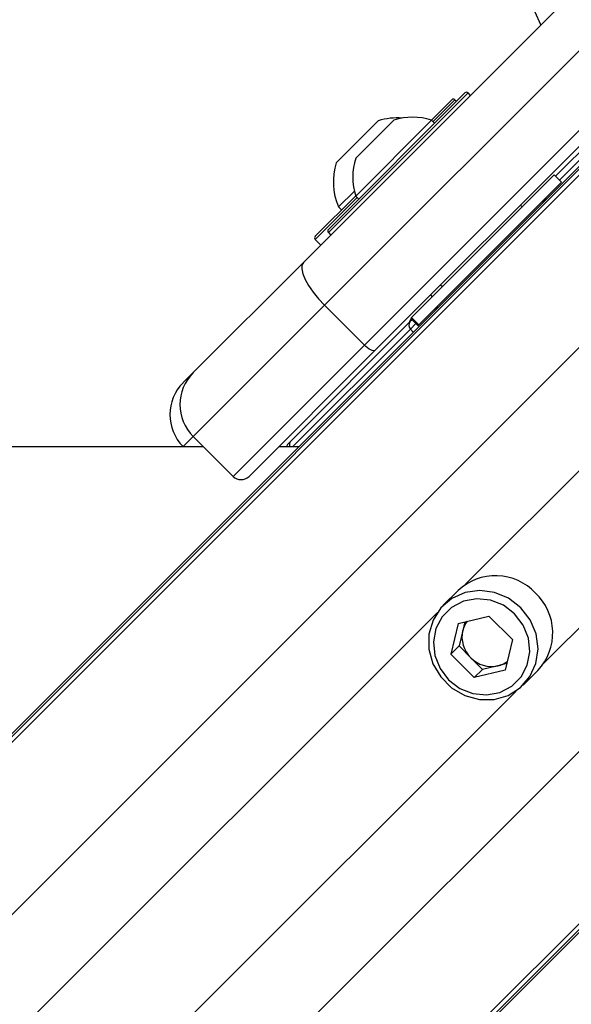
# Model space of a CAD drawing. Header units: millimetres. Extents: x 20 to 19631, y 28 to 16288.
# Tile 68 of 124: x 5892 to 5990, y 15017 to 15192. Entities that reach past the tile are written whole.
import ezdxf

# ---------------------------------------------------------------- set-up
doc = ezdxf.new("R2010")
doc.units = ezdxf.units.MM
doc.header["$LTSCALE"] = 2

msp = doc.modelspace()

# ---------------------------------------------------------------- linework, layer by layer
at = {"color": 7, "linetype": 'Continuous', "lineweight": 25}
for p, q in [((5942.19, 15148.78), (6002.17, 15208.75)), ((6005.89, 15201.16), (5945.91, 15141.19)), ((5952.98, 15134.12), (6012.96, 15194.09)), ((6014.86, 15193.16), (5954.88, 15133.19)), ((5946.62, 15154.62), (5970.8, 15178.81)), ((5971.79, 15178.38), (5971.37, 15178.81)), ((5964.85, 15173.98), (5968.45, 15177.59)), ((5969.3, 15177.31), (5969.02, 15177.59)), ((6000.95, 15178.12), (5986.86, 15164.03)), ((5947.98, 15166.45), (5955.41, 15173.88)), ((5951.46, 15160.54), (5964.89, 15173.97)), ((5951.46, 15167.25), (5958.18, 15173.96)), ((5965.43, 15173.43), (5964.89, 15173.97)), ((5996.02, 15170.79), (5717.2, 14891.97)), ((5993.6, 15167.82), (4949.12, 14123.34)), ((5961.32, 15138.99), (5986.61, 15164.28)), ((5962.63, 15137.68), (5987.92, 15162.97)), ((5987.92, 15162.97), (5986.61, 15164.28)), ((5948.4, 15158.61), (5951.21, 15161.42)), ((5944.34, 15153.48), (5951.44, 15160.58)), ((5951.46, 15160.54), (5952, 15160)), ((5948.4, 15158.61), (5948.94, 15158.07)), ((5980.95, 15158.62), (5980.63, 15158.94)), ((5980.95, 15158.62), (5980.63, 15158.94)), ((5944.27, 15153.41), (5944.34, 15153.48)), ((5944.27, 15152.84), (5945.26, 15151.85)), ((5946.62, 15154.06), (5947.05, 15153.63)), ((5922.65, 15129.24), (5942.19, 15148.78)), ((5966.49, 15144.8), (5966.81, 15144.48)), ((5966.49, 15144.8), (5966.81, 15144.48)), ((5964.71, 15143.01), (5965.02, 15142.69)), ((5964.71, 15143.01), (5965.02, 15142.69)), ((5945.91, 15141.19), (5922.65, 15117.93)), ((5952.98, 15134.12), (5945.91, 15141.19)), ((5965.59, 15140.55), (5965.85, 15140.73)), ((5961.44, 15138.61), (5961.12, 15138.29)), ((5961.32, 15138.99), (5961.19, 15138.86)), ((5961.19, 15138.86), (5962.5, 15137.55)), ((5961.29, 15138.75), (5961.22, 15138.68)), ((5962.63, 15137.68), (5961.32, 15138.99)), ((5961.12, 15138.29), (5939.95, 15117.12)), ((5962.5, 15137.55), (5962.63, 15137.68)), ((5929.72, 15110.85), (5952.98, 15134.12)), ((5954.88, 15133.19), (5932.55, 15110.85)), ((5920.87, 15127.46), (5922.65, 15129.24)), ((5929.72, 15110.85), (5922.65, 15117.93)), ((5920.91, 15116.1), (5920.87, 15116.14)), ((5941.33, 15116.1), (5937.8, 15116.1)), ((5939.95, 15117.12), (5939.46, 15116.64)), ((6063.9, 15102.9), (5037.1, 14076.11)), ((6060.93, 15100.48), (5021.31, 14060.87)), ((5969.58, 15090.61), (5966.97, 15088)), ((5969.6, 15084.79), (5968.3, 15079.34)), ((5969.6, 15084.79), (5975.06, 15086.09)), ((5970.77, 15085.07), (5970.4, 15083.51)), ((5979.21, 15081.94), (5975.06, 15086.09)), ((5970.4, 15083.51), (5969.75, 15080.79)), ((5979.21, 15081.94), (5977.9, 15076.49)), ((5969.75, 15080.79), (5968.3, 15079.34)), ((5968.3, 15079.34), (5972.45, 15075.19)), ((5969.75, 15080.79), (5971.82, 15078.71)), ((5971.82, 15078.71), (5973.9, 15076.64)), ((5978.18, 15077.66), (5976.63, 15077.29)), ((5973.9, 15076.64), (5972.45, 15075.19)), ((5977.9, 15076.49), (5972.45, 15075.19)), ((5976.63, 15077.29), (5973.9, 15076.64)), ((5981.11, 15073.86), (5983.72, 15076.47))]:
    msp.add_line(p, q, dxfattribs=at)
at = {"color": 8, "linetype": 'Continuous', "lineweight": 25}
for p, q in [((5971.37, 15178.81), (5946.62, 15154.06)), ((5969.02, 15177.59), (5965.15, 15173.72)), ((5987.53, 15163.36), (6002.33, 15178.16)), ((5991.64, 15164.85), (4729.75, 13902.96)), ((5951.71, 15160.28), (5944.35, 15152.91)), ((5944.35, 15152.91), (5944.27, 15152.84)), ((6006.41, 15149.08), (4742.57, 13885.24)), ((6020.2, 15141.01), (5970.84, 15091.66)), ((5940.27, 15116.1), (5961.13, 15136.96)), ((5961.13, 15136.96), (5962.11, 15137.94)), ((5961.13, 15136.96), (5961.64, 15136.41)), ((6034.12, 15127.08), (5984.77, 15077.73)), ((5922.65, 15117.93), (5920.87, 15116.14)), ((6042.19, 15113.29), (4778.35, 13849.46)), ((6057.96, 15098.53), (4795.57, 13836.14)), ((5965.92, 15086.74), (5073.82, 14194.64)), ((5979.85, 15072.81), (5087.75, 14180.71))]:
    msp.add_line(p, q, dxfattribs=at)
at = {"color": 7, "linetype": 'Continuous', "lineweight": 25, "flags": 128}
for points in [[(5942.19, 15148.78), (5941.92, 15148.29), (5941.88, 15147.61), (5942.07, 15146.75), (5942.48, 15145.76), (5943.1, 15144.66), (5943.9, 15143.5), (5944.85, 15142.33), (5945.91, 15141.19)], [(5965.58, 15140.58), (5965.88, 15140.75), (5965.92, 15140.77)], [(5954.88, 15133.19), (5954.76, 15133.12), (5954.59, 15133.11), (5954.38, 15133.16), (5954.13, 15133.26), (5953.85, 15133.41), (5953.56, 15133.61), (5953.27, 15133.85), (5952.98, 15134.12)], [(5924.48, 15116.1), (5351.12, 15116.07), (4721.76, 15116.04), (4081.16, 15116.02), (3440.56, 15116.02)], [(5980.69, 15087.58), (5978.54, 15089.24), (5976.05, 15090.28), (5973.41, 15090.63), (5970.82, 15090.27), (5968.47, 15089.21), (5966.54, 15087.53), (5965.15, 15085.37), (5964.43, 15082.87), (5964.43, 15080.24), (5965.13, 15077.65), (5966.5, 15075.31), (5968.42, 15073.38), (5970.76, 15072.02), (5973.35, 15071.31), (5975.99, 15071.32), (5978.48, 15072.04), (5980.64, 15073.42), (5982.32, 15075.36), (5983.38, 15077.71), (5983.75, 15080.3), (5983.4, 15082.93), (5982.35, 15085.42), (5980.69, 15087.58)], [(5979.6, 15086.49), (5977.61, 15088.01), (5975.31, 15088.92), (5972.88, 15089.17), (5970.52, 15088.73), (5968.43, 15087.63), (5966.76, 15085.97), (5965.66, 15083.87), (5965.22, 15081.51), (5965.47, 15079.08), (5966.39, 15076.78), (5967.91, 15074.79), (5969.9, 15073.28), (5972.2, 15072.36), (5974.63, 15072.11), (5976.98, 15072.55), (5979.08, 15073.65), (5980.75, 15075.31), (5981.84, 15077.41), (5982.29, 15079.77), (5982.04, 15082.2), (5981.12, 15084.5), (5979.6, 15086.49)]]:
    msp.add_lwpolyline(points, dxfattribs=at)
at = {"color": 7, "linetype": 'Continuous', "lineweight": 25}
for centre, radius, start, end in [((6167.93, 15274.82), 202, 335.4268, 180), ((6167.93, 15274.82), 202, 180, 204.5732), ((5971.09, 15178.52), 0.4, 45, 135), ((5968.74, 15177.31), 0.4, 45, 135), ((5958.77, 15163.09), 11.29, 85.2595, 107.2991), ((5961.55, 15163.88), 10.63, 71.6616, 108.4591), ((5958.77, 15163.09), 11.29, 162.7009, 203.3898), ((5961.55, 15163.88), 10.63, 161.5409, 198.3384), ((5986.5, 15158.73), 2, 135, 160.8419), ((5946.9, 15154.34), 0.4, 135, 225), ((5944.55, 15153.12), 0.4, 135, 225), ((5961.93, 15137.97), 1, 135, 171.8699), ((5961.82, 15137.63), 0.962, 137.0513, 224.186), ((5928.31, 15123.58), 8, 135, 225), ((5926.52, 15121.8), 8, 135, 225), ((5940.17, 15115.93), 1, 135, 169.8691), ((5931.14, 15112.27), 2, 225, 315), ((5976.23, 15083.54), 9.7, 43.2021, 133.2469), ((5976.66, 15083.11), 9.7, 316.7531, 46.7979), ((5974.87, 15082.45), 4.59, 143.8197, 166.6594), ((5975.42, 15082.39), 5.15, 167.4059, 225.6226), ((5975.5, 15082.31), 5.15, 224.3774, 282.5941), ((5975.57, 15081.75), 4.59, 283.3406, 306.1803)]:
    msp.add_arc(centre, radius, start, end, dxfattribs=at)
at = {"color": 8, "linetype": 'Continuous', "lineweight": 25}
msp.add_arc((5940.63, 15116.47), 0.939, 136.5188, 203.493, dxfattribs=at)
at = {"color": 7, "linetype": 'Continuous', "lineweight": 25}
msp.add_open_spline([(5966.03, 15140.8), (5965.93, 15140.77), (5965.67, 15140.69), (5965.46, 15140.51), (5965.33, 15140.39)], degree=3, knots=[0, 0, 0, 0, 0.352331, 1, 1, 1, 1], dxfattribs=at)

doc.saveas('drawing.dxf')
